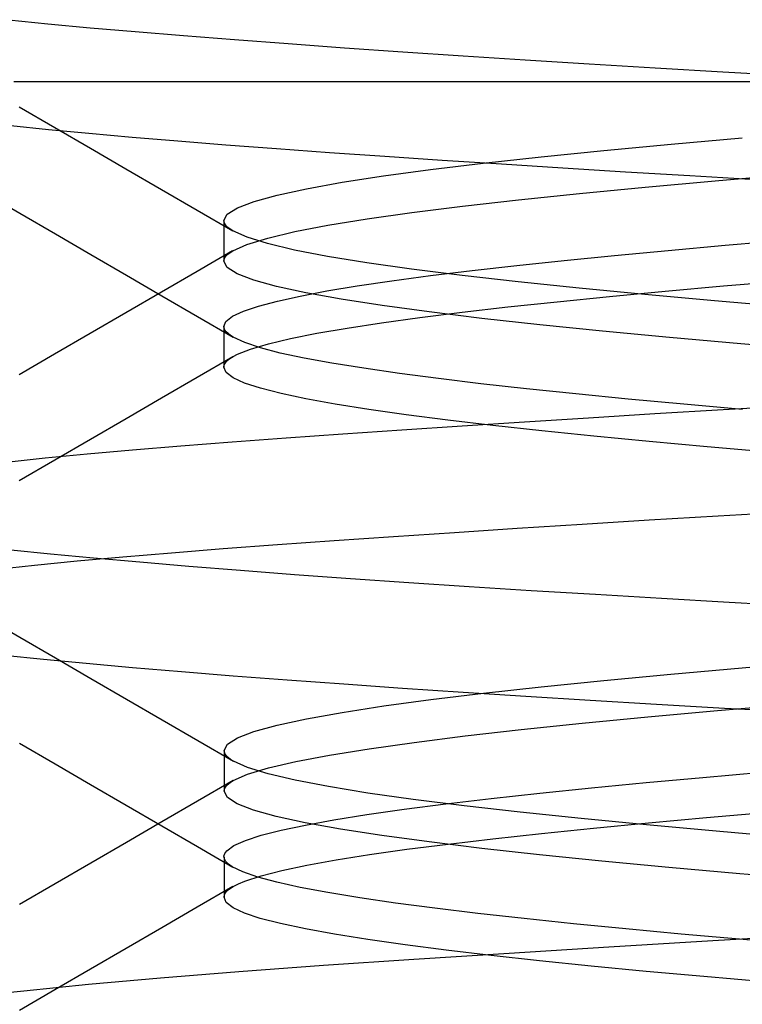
# Model space of a CAD drawing. Header units: millimetres. Extents: x 0 to 93, y -1.2 to 50.
# Tile 17 of 140: x 6.3 to 7, y 4.3 to 5.3. Entities that reach past the tile are written whole.
import ezdxf

# ---------------------------------------------------------------- set-up
doc = ezdxf.new("R2010")
doc.units = ezdxf.units.MM
doc.layers.add('MAIN-2', color=7, linetype='Continuous')

msp = doc.modelspace()

# ---------------------------------------------------------------- linework, layer by layer
at = {"layer": 'MAIN-2'}
for p, q in [((6.29723, 5.25859), (6.3341, 5.25482)), ((6.29723, 5.25859), (6.3341, 5.25482)), ((6.3341, 5.25482), (6.3739, 5.25107)), ((6.3341, 5.25482), (6.3739, 5.25107)), ((6.3739, 5.25107), (6.41656, 5.24733)), ((6.3739, 5.25107), (6.41656, 5.24733)), ((6.41656, 5.24733), (6.462, 5.24359)), ((6.41656, 5.24733), (6.462, 5.24359)), ((6.462, 5.24359), (6.5101, 5.23982)), ((6.462, 5.24359), (6.5101, 5.23982)), ((6.5101, 5.23982), (6.56073, 5.23601)), ((6.5101, 5.23982), (6.56073, 5.23601)), ((6.56073, 5.23601), (6.61367, 5.23218)), ((6.56073, 5.23601), (6.61367, 5.23218)), ((6.61367, 5.23218), (6.66868, 5.22834)), ((6.61367, 5.23218), (6.66868, 5.22834)), ((6.66868, 5.22834), (6.72557, 5.22451)), ((6.66868, 5.22834), (6.72557, 5.22451)), ((6.72557, 5.22451), (6.78425, 5.22069)), ((6.72557, 5.22451), (6.78425, 5.22069)), ((6.78425, 5.22069), (6.84467, 5.21688)), ((6.78425, 5.22069), (6.84467, 5.21688)), ((6.84467, 5.21688), (6.90681, 5.21309)), ((6.84467, 5.21688), (6.90681, 5.21309)), ((6.90681, 5.21309), (6.97061, 5.20932)), ((6.90681, 5.21309), (6.97061, 5.20932)), ((6.97061, 5.20932), (7.03606, 5.20557)), ((6.97061, 5.20932), (7.03606, 5.20557)), ((6.35804, 5.2), (6.30202, 5.2)), ((6.41961, 5.2), (6.35804, 5.2)), ((6.48823, 5.2), (6.41961, 5.2)), ((6.56516, 5.2), (6.48823, 5.2)), ((6.64815, 5.2), (6.56516, 5.2)), ((6.73356, 5.2), (6.64815, 5.2)), ((6.81905, 5.2), (6.73356, 5.2)), ((6.90352, 5.2), (6.81905, 5.2)), ((6.98781, 5.2), (6.90352, 5.2)), ((7.07656, 5.2), (6.98781, 5.2)), ((6.30705, 5.17638), (6.34061, 5.15689)), ((6.33466, 5.15483), (6.29909, 5.15848)), ((6.33466, 5.15483), (6.29909, 5.15848)), ((6.37283, 5.15119), (6.33466, 5.15483)), ((6.37283, 5.15119), (6.33466, 5.15483)), ((6.34061, 5.15689), (6.37416, 5.1374)), ((6.41349, 5.14756), (6.37283, 5.15119)), ((6.41349, 5.14756), (6.37283, 5.15119)), ((6.45658, 5.14394), (6.41349, 5.14756)), ((6.45658, 5.14394), (6.41349, 5.14756)), ((6.92175, 5.14122), (6.98895, 5.14722)), ((6.92175, 5.14122), (6.98895, 5.14722)), ((6.37416, 5.1374), (6.40772, 5.1179)), ((6.50201, 5.14033), (6.45658, 5.14394)), ((6.50201, 5.14033), (6.45658, 5.14394)), ((6.54972, 5.13672), (6.50201, 5.14033)), ((6.54972, 5.13672), (6.50201, 5.14033)), ((6.59965, 5.13311), (6.54972, 5.13672)), ((6.59965, 5.13311), (6.54972, 5.13672)), ((6.85835, 5.13522), (6.92175, 5.14122)), ((6.85835, 5.13522), (6.92175, 5.14122)), ((6.65174, 5.12948), (6.59965, 5.13311)), ((6.65174, 5.12948), (6.59965, 5.13311)), ((6.70588, 5.12583), (6.65174, 5.12948)), ((6.70588, 5.12583), (6.65174, 5.12948)), ((6.74454, 5.12321), (6.79915, 5.12921)), ((6.74454, 5.12321), (6.79915, 5.12921)), ((6.79915, 5.12921), (6.85835, 5.13522)), ((6.79915, 5.12921), (6.85835, 5.13522)), ((6.40772, 5.1179), (6.44128, 5.0984)), ((6.6949, 5.11721), (6.74454, 5.12321)), ((6.6949, 5.11721), (6.74454, 5.12321)), ((6.76191, 5.12218), (6.70588, 5.12583)), ((6.76191, 5.12218), (6.70588, 5.12583)), ((6.81965, 5.11851), (6.76191, 5.12218)), ((6.81965, 5.11851), (6.76191, 5.12218)), ((6.8789, 5.11485), (6.81965, 5.11851)), ((6.8789, 5.11485), (6.81965, 5.11851)), ((6.61151, 5.1052), (6.6505, 5.1112)), ((6.61151, 5.1052), (6.6505, 5.1112)), ((6.6505, 5.1112), (6.6949, 5.11721)), ((6.6505, 5.1112), (6.6949, 5.11721)), ((6.93957, 5.11119), (6.8789, 5.11485)), ((6.93957, 5.11119), (6.8789, 5.11485)), ((7.0016, 5.10755), (6.93957, 5.11119)), ((7.0016, 5.10755), (6.93957, 5.11119)), ((6.96319, 5.1067), (7.0326, 5.1127)), ((6.96319, 5.1067), (7.0326, 5.1127)), ((6.55038, 5.09319), (6.57808, 5.0992)), ((6.55038, 5.09319), (6.57808, 5.0992)), ((6.57808, 5.0992), (6.61151, 5.1052)), ((6.57808, 5.0992), (6.61151, 5.1052)), ((6.83546, 5.09469), (6.89735, 5.10069)), ((6.83546, 5.09469), (6.89735, 5.10069)), ((6.89735, 5.10069), (6.96319, 5.1067)), ((6.89735, 5.10069), (6.96319, 5.1067)), ((6.27408, 5.0955), (6.30761, 5.07603)), ((6.44128, 5.0984), (6.47488, 5.07886)), ((6.52857, 5.08719), (6.55038, 5.09319)), ((6.52857, 5.08719), (6.55038, 5.09319)), ((6.77793, 5.08868), (6.83546, 5.09469)), ((6.77793, 5.08868), (6.83546, 5.09469)), ((6.50323, 5.07519), (6.5128, 5.08119)), ((6.50323, 5.07519), (6.5128, 5.08119)), ((6.5128, 5.08119), (6.52857, 5.08719)), ((6.5128, 5.08119), (6.52857, 5.08719)), ((6.67744, 5.07667), (6.72513, 5.08267)), ((6.67744, 5.07667), (6.72513, 5.08267)), ((6.72513, 5.08267), (6.77793, 5.08868)), ((6.72513, 5.08267), (6.77793, 5.08868)), ((6.30761, 5.07603), (6.34116, 5.05654)), ((6.47488, 5.07886), (6.50846, 5.05932)), ((6.50002, 5.06918), (6.50323, 5.07519)), ((6.50002, 5.06918), (6.50323, 5.07519)), ((6.63505, 5.07066), (6.67744, 5.07667)), ((6.63505, 5.07066), (6.67744, 5.07667)), ((6.50026, 5.06754), (6.50002, 5.06918)), ((6.50026, 5.06754), (6.50002, 5.06918)), ((6.50002, 5.06915), (6.50002, 5.06597)), ((6.50002, 5.06597), (6.50002, 5.06279)), ((6.50002, 5.06279), (6.50002, 5.05961)), ((6.50097, 5.0659), (6.50026, 5.06754)), ((6.50097, 5.0659), (6.50026, 5.06754)), ((6.50216, 5.06426), (6.50097, 5.0659)), ((6.50216, 5.06426), (6.50097, 5.0659)), ((6.50381, 5.06262), (6.50216, 5.06426)), ((6.50381, 5.06262), (6.50216, 5.06426)), ((6.50594, 5.06098), (6.50381, 5.06262)), ((6.50594, 5.06098), (6.50381, 5.06262)), ((6.56686, 5.05865), (6.59814, 5.06466)), ((6.56686, 5.05865), (6.59814, 5.06466)), ((6.59814, 5.06466), (6.63505, 5.07066)), ((6.59814, 5.06466), (6.63505, 5.07066)), ((6.34116, 5.05654), (6.37471, 5.03705)), ((6.50002, 5.05961), (6.50002, 5.05642)), ((6.50002, 5.05642), (6.50002, 5.05324)), ((6.50002, 5.05324), (6.50002, 5.05006)), ((6.50852, 5.05934), (6.50594, 5.06098)), ((6.50852, 5.05934), (6.50594, 5.06098)), ((6.52191, 5.05334), (6.50852, 5.05934)), ((6.52191, 5.05334), (6.50852, 5.05934)), ((6.52183, 5.04664), (6.54137, 5.05265)), ((6.52183, 5.04664), (6.54137, 5.05265)), ((6.54135, 5.04734), (6.52191, 5.05334)), ((6.54135, 5.04734), (6.52191, 5.05334)), ((6.54137, 5.05265), (6.56686, 5.05865)), ((6.54137, 5.05265), (6.56686, 5.05865)), ((6.50002, 5.05006), (6.50002, 5.04687)), ((6.50002, 5.04687), (6.50002, 5.04369)), ((6.50002, 5.04369), (6.50002, 5.04051)), ((6.5084, 5.04064), (6.52183, 5.04664)), ((6.5084, 5.04064), (6.52183, 5.04664)), ((6.56672, 5.04133), (6.54135, 5.04734)), ((6.56672, 5.04133), (6.54135, 5.04734)), ((6.91906, 5.04091), (6.97268, 5.04577)), ((6.91906, 5.04091), (6.97268, 5.04577)), ((6.97268, 5.04577), (7.02867, 5.05064)), ((6.97268, 5.04577), (7.02867, 5.05064)), ((6.37471, 5.03705), (6.4082, 5.01758)), ((6.50834, 5.04069), (6.47475, 5.02115)), ((6.50002, 5.04051), (6.50002, 5.03732)), ((6.50002, 5.03732), (6.50002, 5.03414)), ((6.50002, 5.03414), (6.50002, 5.03096)), ((6.50025, 5.03254), (6.50095, 5.03416)), ((6.50025, 5.03254), (6.50095, 5.03416)), ((6.50095, 5.03416), (6.50212, 5.03578)), ((6.50095, 5.03416), (6.50212, 5.03578)), ((6.50212, 5.03578), (6.50375, 5.0374)), ((6.50212, 5.03578), (6.50375, 5.0374)), ((6.50375, 5.0374), (6.50585, 5.03902)), ((6.50375, 5.0374), (6.50585, 5.03902)), ((6.50585, 5.03902), (6.5084, 5.04064)), ((6.50585, 5.03902), (6.5084, 5.04064)), ((6.59788, 5.03533), (6.56672, 5.04133)), ((6.59788, 5.03533), (6.56672, 5.04133)), ((6.63472, 5.02933), (6.59788, 5.03533)), ((6.63472, 5.02933), (6.59788, 5.03533)), ((6.82082, 5.03137), (6.86836, 5.0361)), ((6.82082, 5.03137), (6.86836, 5.0361)), ((6.86836, 5.0361), (6.91906, 5.04091)), ((6.86836, 5.0361), (6.91906, 5.04091)), ((6.50002, 5.03092), (6.50025, 5.03254)), ((6.50002, 5.03092), (6.50025, 5.03254)), ((6.5032, 5.02492), (6.50002, 5.03092)), ((6.5032, 5.02492), (6.50002, 5.03092)), ((6.51264, 5.01891), (6.5032, 5.02492)), ((6.51264, 5.01891), (6.5032, 5.02492)), ((6.67709, 5.02333), (6.63472, 5.02933)), ((6.67709, 5.02333), (6.63472, 5.02933)), ((6.73418, 5.02192), (6.77619, 5.02666)), ((6.73418, 5.02192), (6.77619, 5.02666)), ((6.77619, 5.02666), (6.82082, 5.03137)), ((6.77619, 5.02666), (6.82082, 5.03137)), ((6.4082, 5.01758), (6.44169, 4.99812)), ((6.47475, 5.02115), (6.44115, 5.00161)), ((6.52823, 5.01291), (6.51264, 5.01891)), ((6.52823, 5.01291), (6.51264, 5.01891)), ((6.65852, 5.01234), (6.69481, 5.01715)), ((6.65852, 5.01234), (6.69481, 5.01715)), ((6.72484, 5.01733), (6.67709, 5.02333)), ((6.72484, 5.01733), (6.67709, 5.02333)), ((6.69481, 5.01715), (6.73418, 5.02192)), ((6.69481, 5.01715), (6.73418, 5.02192)), ((6.77764, 5.01132), (6.72484, 5.01733)), ((6.77764, 5.01132), (6.72484, 5.01733)), ((6.54983, 5.00691), (6.52823, 5.01291)), ((6.54983, 5.00691), (6.52823, 5.01291)), ((6.57731, 5.0009), (6.54983, 5.00691)), ((6.57731, 5.0009), (6.54983, 5.00691)), ((6.59704, 5.00273), (6.62583, 5.00753)), ((6.59704, 5.00273), (6.62583, 5.00753)), ((6.62583, 5.00753), (6.65852, 5.01234)), ((6.62583, 5.00753), (6.65852, 5.01234)), ((6.83511, 5.00532), (6.77764, 5.01132)), ((6.83511, 5.00532), (6.77764, 5.01132)), ((6.91614, 5.00246), (6.97107, 5.00742)), ((6.91614, 5.00246), (6.97107, 5.00742)), ((6.97107, 5.00742), (7.02842, 5.01238)), ((6.97107, 5.00742), (7.02842, 5.01238)), ((6.44115, 5.00161), (6.40759, 4.98211)), ((6.44169, 4.99812), (6.47521, 4.97862)), ((6.55058, 4.99316), (6.57202, 4.99795)), ((6.55058, 4.99316), (6.57202, 4.99795)), ((6.57202, 4.99795), (6.59704, 5.00273)), ((6.57202, 4.99795), (6.59704, 5.00273)), ((6.61055, 4.9949), (6.57731, 5.0009)), ((6.61055, 4.9949), (6.57731, 5.0009)), ((6.81434, 4.99255), (6.86383, 4.9975)), ((6.81434, 4.99255), (6.86383, 4.9975)), ((6.89689, 4.99932), (6.83511, 5.00532)), ((6.89689, 4.99932), (6.83511, 5.00532)), ((6.86383, 4.9975), (6.91614, 5.00246)), ((6.86383, 4.9975), (6.91614, 5.00246)), ((6.96261, 4.99332), (6.89689, 4.99932)), ((6.96261, 4.99332), (6.89689, 4.99932)), ((6.51845, 4.98358), (6.53266, 4.98837)), ((6.51845, 4.98358), (6.53266, 4.98837)), ((6.53266, 4.98837), (6.55058, 4.99316)), ((6.53266, 4.98837), (6.55058, 4.99316)), ((6.64942, 4.9889), (6.61055, 4.9949)), ((6.64942, 4.9889), (6.61055, 4.9949)), ((6.69378, 4.98289), (6.64942, 4.9889)), ((6.69378, 4.98289), (6.64942, 4.9889)), ((6.72468, 4.98263), (6.76789, 4.98759)), ((6.72468, 4.98263), (6.76789, 4.98759)), ((6.76789, 4.98759), (6.81434, 4.99255)), ((6.76789, 4.98759), (6.81434, 4.99255)), ((7.03189, 4.98732), (6.96261, 4.99332)), ((7.03189, 4.98732), (6.96261, 4.99332)), ((6.40759, 4.98211), (6.37402, 4.9626)), ((6.47521, 4.97862), (6.50872, 4.95912)), ((6.50201, 4.97399), (6.50818, 4.97879)), ((6.50201, 4.97399), (6.50818, 4.97879)), ((6.50818, 4.97879), (6.51845, 4.98358)), ((6.50818, 4.97879), (6.51845, 4.98358)), ((6.6849, 4.97767), (6.72468, 4.98263)), ((6.6849, 4.97767), (6.72468, 4.98263)), ((6.74342, 4.97689), (6.69378, 4.98289)), ((6.74342, 4.97689), (6.69378, 4.98289)), ((6.5, 4.96916), (6.50201, 4.97399)), ((6.5, 4.96916), (6.50201, 4.97399)), ((6.50027, 4.96749), (6.5, 4.96916)), ((6.50027, 4.96749), (6.5, 4.96916)), ((6.50007, 4.96919), (6.50007, 4.96601)), ((6.61627, 4.96776), (6.64874, 4.97272)), ((6.61627, 4.96776), (6.64874, 4.97272)), ((6.64874, 4.97272), (6.6849, 4.97767)), ((6.64874, 4.97272), (6.6849, 4.97767)), ((6.79797, 4.97089), (6.74342, 4.97689)), ((6.79797, 4.97089), (6.74342, 4.97689)), ((6.85706, 4.96488), (6.79797, 4.97089)), ((6.85706, 4.96488), (6.79797, 4.97089)), ((6.37402, 4.9626), (6.34047, 4.94312)), ((6.50007, 4.96601), (6.50007, 4.96283)), ((6.50007, 4.96283), (6.50007, 4.95964)), ((6.50007, 4.95964), (6.50007, 4.95646)), ((6.50103, 4.96582), (6.50027, 4.96749)), ((6.50103, 4.96582), (6.50027, 4.96749)), ((6.50228, 4.96413), (6.50103, 4.96582)), ((6.50228, 4.96413), (6.50103, 4.96582)), ((6.50403, 4.96244), (6.50228, 4.96413)), ((6.50403, 4.96244), (6.50228, 4.96413)), ((6.50626, 4.96074), (6.50403, 4.96244)), ((6.50626, 4.96074), (6.50403, 4.96244)), ((6.50897, 4.95904), (6.50626, 4.96074)), ((6.50897, 4.95904), (6.50626, 4.96074)), ((6.56283, 4.95785), (6.58761, 4.9628)), ((6.56283, 4.95785), (6.58761, 4.9628)), ((6.58761, 4.9628), (6.61627, 4.96776)), ((6.58761, 4.9628), (6.61627, 4.96776)), ((6.92033, 4.95888), (6.85706, 4.96488)), ((6.92033, 4.95888), (6.85706, 4.96488)), ((6.50007, 4.95646), (6.50007, 4.95328)), ((6.50007, 4.95328), (6.50007, 4.95009)), ((6.51975, 4.954), (6.50897, 4.95904)), ((6.51975, 4.954), (6.50897, 4.95904)), ((6.53452, 4.94904), (6.51975, 4.954)), ((6.53452, 4.94904), (6.51975, 4.954)), ((6.52531, 4.94793), (6.54204, 4.95289)), ((6.52531, 4.94793), (6.54204, 4.95289)), ((6.54204, 4.95289), (6.56283, 4.95785)), ((6.54204, 4.95289), (6.56283, 4.95785)), ((6.98741, 4.95288), (6.92033, 4.95888)), ((6.98741, 4.95288), (6.92033, 4.95888)), ((7.05792, 4.94687), (6.98741, 4.95288)), ((7.05792, 4.94687), (6.98741, 4.95288)), ((6.34047, 4.94312), (6.30691, 4.92363)), ((6.50007, 4.95009), (6.50007, 4.9469)), ((6.50007, 4.9469), (6.50007, 4.94372)), ((6.50007, 4.94372), (6.50007, 4.94053)), ((6.50887, 4.94097), (6.51275, 4.94297)), ((6.50887, 4.94097), (6.51275, 4.94297)), ((6.51275, 4.94297), (6.52531, 4.94793)), ((6.51275, 4.94297), (6.52531, 4.94793)), ((6.55316, 4.94418), (6.53452, 4.94904)), ((6.55316, 4.94418), (6.53452, 4.94904)), ((6.57563, 4.93939), (6.55316, 4.94418)), ((6.57563, 4.93939), (6.55316, 4.94418)), ((6.50836, 4.94059), (6.47483, 4.92109)), ((6.50007, 4.94053), (6.50007, 4.93735)), ((6.50007, 4.93735), (6.50007, 4.93416)), ((6.50007, 4.93416), (6.50007, 4.93097)), ((6.50007, 4.93095), (6.50042, 4.93295)), ((6.50007, 4.93095), (6.50042, 4.93295)), ((6.50042, 4.93295), (6.50147, 4.93496)), ((6.50042, 4.93295), (6.50147, 4.93496)), ((6.50147, 4.93496), (6.50323, 4.93696)), ((6.50147, 4.93496), (6.50323, 4.93696)), ((6.50323, 4.93696), (6.5057, 4.93897)), ((6.50323, 4.93696), (6.5057, 4.93897)), ((6.5057, 4.93897), (6.50887, 4.94097)), ((6.5057, 4.93897), (6.50887, 4.94097)), ((6.60193, 4.93459), (6.57563, 4.93939)), ((6.60193, 4.93459), (6.57563, 4.93939)), ((6.632, 4.92975), (6.60193, 4.93459)), ((6.632, 4.92975), (6.60193, 4.93459)), ((6.50226, 4.92593), (6.50007, 4.93095)), ((6.50226, 4.92593), (6.50007, 4.93095)), ((6.50879, 4.92091), (6.50226, 4.92593)), ((6.50879, 4.92091), (6.50226, 4.92593)), ((6.66561, 4.92488), (6.632, 4.92975)), ((6.66561, 4.92488), (6.632, 4.92975)), ((6.70248, 4.92001), (6.66561, 4.92488)), ((6.70248, 4.92001), (6.66561, 4.92488)), ((6.47483, 4.92109), (6.44128, 4.90158)), ((6.51963, 4.91589), (6.50879, 4.92091)), ((6.51963, 4.91589), (6.50879, 4.92091)), ((6.53471, 4.91087), (6.51963, 4.91589)), ((6.53471, 4.91087), (6.51963, 4.91589)), ((6.74242, 4.91516), (6.70248, 4.92001)), ((6.74242, 4.91516), (6.70248, 4.92001)), ((6.78549, 4.91034), (6.74242, 4.91516)), ((6.78549, 4.91034), (6.74242, 4.91516)), ((6.55401, 4.90585), (6.53471, 4.91087)), ((6.55401, 4.90585), (6.53471, 4.91087)), ((6.57746, 4.90083), (6.55401, 4.90585)), ((6.57746, 4.90083), (6.55401, 4.90585)), ((6.8318, 4.90553), (6.78549, 4.91034)), ((6.8318, 4.90553), (6.78549, 4.91034)), ((6.88134, 4.90071), (6.8318, 4.90553)), ((6.88134, 4.90071), (6.8318, 4.90553)), ((6.44128, 4.90158), (6.40778, 4.88211)), ((6.60502, 4.89581), (6.57746, 4.90083)), ((6.60502, 4.89581), (6.57746, 4.90083)), ((6.63661, 4.89079), (6.60502, 4.89581)), ((6.63661, 4.89079), (6.60502, 4.89581)), ((6.93387, 4.89587), (6.88134, 4.90071)), ((6.93387, 4.89587), (6.88134, 4.90071)), ((6.98904, 4.891), (6.93387, 4.89587)), ((6.98904, 4.891), (6.93387, 4.89587)), ((6.67205, 4.88577), (6.63661, 4.89079)), ((6.67205, 4.88577), (6.63661, 4.89079)), ((6.71118, 4.88075), (6.67205, 4.88577)), ((6.71118, 4.88075), (6.67205, 4.88577)), ((6.9065, 4.88672), (6.84397, 4.88286)), ((6.9065, 4.88672), (6.84397, 4.88286)), ((6.97103, 4.89061), (6.9065, 4.88672)), ((6.97103, 4.89061), (6.9065, 4.88672)), ((7.03732, 4.89449), (6.97103, 4.89061)), ((7.03732, 4.89449), (6.97103, 4.89061)), ((6.40778, 4.88211), (6.37427, 4.86264)), ((6.75382, 4.87573), (6.71118, 4.88075)), ((6.75382, 4.87573), (6.71118, 4.88075)), ((6.78347, 4.87902), (6.72479, 4.8752)), ((6.78347, 4.87902), (6.72479, 4.8752)), ((6.84397, 4.88286), (6.78347, 4.87902)), ((6.84397, 4.88286), (6.78347, 4.87902)), ((6.61235, 4.8676), (6.55888, 4.86382)), ((6.61235, 4.8676), (6.55888, 4.86382)), ((6.66777, 4.8714), (6.61235, 4.8676)), ((6.66777, 4.8714), (6.61235, 4.8676)), ((6.72479, 4.8752), (6.66777, 4.8714)), ((6.72479, 4.8752), (6.66777, 4.8714)), ((6.79978, 4.8707), (6.75382, 4.87573)), ((6.79978, 4.8707), (6.75382, 4.87573)), ((6.8489, 4.86568), (6.79978, 4.8707)), ((6.8489, 4.86568), (6.79978, 4.8707)), ((6.37427, 4.86264), (6.3407, 4.84314)), ((6.50775, 4.86004), (6.45932, 4.85626)), ((6.50775, 4.86004), (6.45932, 4.85626)), ((6.55888, 4.86382), (6.50775, 4.86004)), ((6.55888, 4.86382), (6.50775, 4.86004)), ((6.901, 4.86066), (6.8489, 4.86568)), ((6.901, 4.86066), (6.8489, 4.86568)), ((6.9559, 4.85564), (6.901, 4.86066)), ((6.9559, 4.85564), (6.901, 4.86066)), ((6.37113, 4.84867), (6.33146, 4.84484)), ((6.37113, 4.84867), (6.33146, 4.84484)), ((6.41377, 4.85247), (6.37113, 4.84867)), ((6.41377, 4.85247), (6.37113, 4.84867)), ((6.45932, 4.85626), (6.41377, 4.85247)), ((6.45932, 4.85626), (6.41377, 4.85247)), ((7.0134, 4.85062), (6.9559, 4.85564)), ((7.0134, 4.85062), (6.9559, 4.85564)), ((6.33146, 4.84484), (6.29478, 4.841)), ((6.33146, 4.84484), (6.29478, 4.841)), ((6.3407, 4.84314), (6.30713, 4.82364)), ((7.03321, 4.7942), (6.96629, 4.79031)), ((7.03321, 4.7942), (6.96629, 4.79031)), ((6.90107, 4.78641), (6.83787, 4.7825)), ((6.90107, 4.78641), (6.83787, 4.7825)), ((6.96629, 4.79031), (6.90107, 4.78641)), ((6.96629, 4.79031), (6.90107, 4.78641)), ((6.7174, 4.77471), (6.65989, 4.77084)), ((6.7174, 4.77471), (6.65989, 4.77084)), ((6.77669, 4.7786), (6.7174, 4.77471)), ((6.77669, 4.7786), (6.7174, 4.77471)), ((6.83787, 4.7825), (6.77669, 4.7786)), ((6.83787, 4.7825), (6.77669, 4.7786)), ((6.6042, 4.76699), (6.5506, 4.76316)), ((6.6042, 4.76699), (6.5506, 4.76316)), ((6.65989, 4.77084), (6.6042, 4.76699)), ((6.65989, 4.77084), (6.6042, 4.76699)), ((6.29904, 4.75858), (6.33656, 4.75479)), ((6.29904, 4.75858), (6.33656, 4.75479)), ((6.45065, 4.75547), (6.4047, 4.7516)), ((6.45065, 4.75547), (6.4047, 4.7516)), ((6.49934, 4.75932), (6.45065, 4.75547)), ((6.49934, 4.75932), (6.45065, 4.75547)), ((6.5506, 4.76316), (6.49934, 4.75932)), ((6.5506, 4.76316), (6.49934, 4.75932)), ((6.36163, 4.74771), (6.32158, 4.7438)), ((6.36163, 4.74771), (6.32158, 4.7438)), ((6.33656, 4.75479), (6.37719, 4.75095)), ((6.33656, 4.75479), (6.37719, 4.75095)), ((6.4047, 4.7516), (6.36163, 4.74771)), ((6.4047, 4.7516), (6.36163, 4.74771)), ((6.37719, 4.75095), (6.42076, 4.74706)), ((6.37719, 4.75095), (6.42076, 4.74706)), ((6.42076, 4.74706), (6.46701, 4.74316)), ((6.42076, 4.74706), (6.46701, 4.74316)), ((6.32158, 4.7438), (6.28465, 4.73986)), ((6.32158, 4.7438), (6.28465, 4.73986)), ((6.46701, 4.74316), (6.51568, 4.73925)), ((6.46701, 4.74316), (6.51568, 4.73925)), ((6.51568, 4.73925), (6.56657, 4.73536)), ((6.51568, 4.73925), (6.56657, 4.73536)), ((6.56657, 4.73536), (6.61955, 4.7315)), ((6.56657, 4.73536), (6.61955, 4.7315)), ((6.61955, 4.7315), (6.67451, 4.72769)), ((6.61955, 4.7315), (6.67451, 4.72769)), ((6.67451, 4.72769), (6.73134, 4.72394)), ((6.67451, 4.72769), (6.73134, 4.72394)), ((6.73134, 4.72394), (6.78998, 4.72024)), ((6.73134, 4.72394), (6.78998, 4.72024)), ((6.78998, 4.72024), (6.85042, 4.71655)), ((6.78998, 4.72024), (6.85042, 4.71655)), ((6.85042, 4.71655), (6.91265, 4.71286)), ((6.85042, 4.71655), (6.91265, 4.71286)), ((6.91265, 4.71286), (6.97657, 4.70916)), ((6.91265, 4.71286), (6.97657, 4.70916)), ((6.97657, 4.70916), (7.04205, 4.70541)), ((6.97657, 4.70916), (7.04205, 4.70541)), ((6.27409, 4.69568), (6.30763, 4.6762)), ((6.30763, 4.6762), (6.34115, 4.65672)), ((6.29255, 4.65915), (6.32986, 4.65533)), ((6.29255, 4.65915), (6.32986, 4.65533)), ((6.32986, 4.65533), (6.37033, 4.65149)), ((6.32986, 4.65533), (6.37033, 4.65149)), ((6.34115, 4.65672), (6.37467, 4.63725)), ((6.98892, 4.64723), (7.05963, 4.65324)), ((6.98892, 4.64723), (7.05963, 4.65324)), ((6.37033, 4.65149), (6.41378, 4.64762)), ((6.37033, 4.65149), (6.41378, 4.64762)), ((6.41378, 4.64762), (6.46, 4.64373)), ((6.41378, 4.64762), (6.46, 4.64373)), ((6.92168, 4.64123), (6.98892, 4.64723)), ((6.92168, 4.64123), (6.98892, 4.64723)), ((6.37467, 4.63725), (6.40825, 4.61773)), ((6.46, 4.64373), (6.50875, 4.63982)), ((6.46, 4.64373), (6.50875, 4.63982)), ((6.50875, 4.63982), (6.55985, 4.6359)), ((6.50875, 4.63982), (6.55985, 4.6359)), ((6.55985, 4.6359), (6.61313, 4.63199)), ((6.55985, 4.6359), (6.61313, 4.63199)), ((6.79935, 4.62923), (6.85836, 4.63523)), ((6.79935, 4.62923), (6.85836, 4.63523)), ((6.85836, 4.63523), (6.92168, 4.64123)), ((6.85836, 4.63523), (6.92168, 4.64123)), ((6.61313, 4.63199), (6.66845, 4.62811)), ((6.61313, 4.63199), (6.66845, 4.62811)), ((6.66845, 4.62811), (6.72566, 4.62427)), ((6.66845, 4.62811), (6.72566, 4.62427)), ((6.74494, 4.62323), (6.79935, 4.62923)), ((6.74494, 4.62323), (6.79935, 4.62923)), ((6.40825, 4.61773), (6.44182, 4.59821)), ((6.65086, 4.61123), (6.69537, 4.61723)), ((6.65086, 4.61123), (6.69537, 4.61723)), ((6.69537, 4.61723), (6.74494, 4.62323)), ((6.69537, 4.61723), (6.74494, 4.62323)), ((6.72566, 4.62427), (6.7847, 4.62049)), ((6.72566, 4.62427), (6.7847, 4.62049)), ((6.7847, 4.62049), (6.84551, 4.61673)), ((6.7847, 4.62049), (6.84551, 4.61673)), ((6.84551, 4.61673), (6.90807, 4.61301)), ((6.84551, 4.61673), (6.90807, 4.61301)), ((6.61167, 4.60523), (6.65086, 4.61123)), ((6.61167, 4.60523), (6.65086, 4.61123)), ((6.89973, 4.60094), (6.96569, 4.60694)), ((6.89973, 4.60094), (6.96569, 4.60694)), ((6.90807, 4.61301), (6.9723, 4.6093)), ((6.90807, 4.61301), (6.9723, 4.6093)), ((6.96569, 4.60694), (7.03529, 4.61294)), ((6.96569, 4.60694), (7.03529, 4.61294)), ((6.9723, 4.6093), (7.0381, 4.60557)), ((6.9723, 4.6093), (7.0381, 4.60557)), ((6.44182, 4.59821), (6.47541, 4.57866)), ((6.55018, 4.59322), (6.57803, 4.59922)), ((6.55018, 4.59322), (6.57803, 4.59922)), ((6.57803, 4.59922), (6.61167, 4.60523)), ((6.57803, 4.59922), (6.61167, 4.60523)), ((6.83782, 4.59493), (6.89973, 4.60094)), ((6.83782, 4.59493), (6.89973, 4.60094)), ((6.52836, 4.58722), (6.55018, 4.59322)), ((6.52836, 4.58722), (6.55018, 4.59322)), ((6.72754, 4.58293), (6.78034, 4.58893)), ((6.72754, 4.58293), (6.78034, 4.58893)), ((6.78034, 4.58893), (6.83782, 4.59493)), ((6.78034, 4.58893), (6.83782, 4.59493)), ((6.50346, 4.57522), (6.51278, 4.58122)), ((6.50346, 4.57522), (6.51278, 4.58122)), ((6.51278, 4.58122), (6.52836, 4.58722)), ((6.51278, 4.58122), (6.52836, 4.58722)), ((6.67965, 4.57693), (6.72754, 4.58293)), ((6.67965, 4.57693), (6.72754, 4.58293)), ((6.30727, 4.57616), (6.34083, 4.55667)), ((6.47541, 4.57866), (6.50899, 4.55912)), ((6.50036, 4.56922), (6.50346, 4.57522)), ((6.50036, 4.56922), (6.50346, 4.57522)), ((6.59959, 4.56492), (6.63692, 4.57092)), ((6.59959, 4.56492), (6.63692, 4.57092)), ((6.63692, 4.57092), (6.67965, 4.57693)), ((6.63692, 4.57092), (6.67965, 4.57693)), ((6.50061, 4.56754), (6.50036, 4.56922)), ((6.50061, 4.56754), (6.50036, 4.56922)), ((6.50036, 4.56919), (6.50036, 4.56601)), ((6.50036, 4.56601), (6.50036, 4.56282)), ((6.50036, 4.56282), (6.50036, 4.55964)), ((6.50133, 4.56586), (6.50061, 4.56754)), ((6.50133, 4.56586), (6.50061, 4.56754)), ((6.50253, 4.56418), (6.50133, 4.56586)), ((6.50253, 4.56418), (6.50133, 4.56586)), ((6.50422, 4.56251), (6.50253, 4.56418)), ((6.50422, 4.56251), (6.50253, 4.56418)), ((6.50638, 4.56083), (6.50422, 4.56251)), ((6.50638, 4.56083), (6.50422, 4.56251)), ((6.50903, 4.55915), (6.50638, 4.56083)), ((6.50903, 4.55915), (6.50638, 4.56083)), ((6.56788, 4.55892), (6.59959, 4.56492)), ((6.56788, 4.55892), (6.59959, 4.56492)), ((6.34083, 4.55667), (6.37438, 4.53719)), ((6.50036, 4.55964), (6.50036, 4.55646)), ((6.50036, 4.55646), (6.50036, 4.55328)), ((6.50036, 4.55328), (6.50036, 4.55009)), ((6.52238, 4.55315), (6.50903, 4.55915)), ((6.52238, 4.55315), (6.50903, 4.55915)), ((6.52234, 4.54692), (6.54206, 4.55292)), ((6.52234, 4.54692), (6.54206, 4.55292)), ((6.54181, 4.54715), (6.52238, 4.55315)), ((6.54181, 4.54715), (6.52238, 4.55315)), ((6.54206, 4.55292), (6.56788, 4.55892)), ((6.54206, 4.55292), (6.56788, 4.55892)), ((6.50036, 4.55009), (6.50036, 4.54691)), ((6.50036, 4.54691), (6.50036, 4.54372)), ((6.50036, 4.54372), (6.50036, 4.54054)), ((6.5089, 4.54091), (6.52234, 4.54692)), ((6.5089, 4.54091), (6.52234, 4.54692)), ((6.56726, 4.54115), (6.54181, 4.54715)), ((6.56726, 4.54115), (6.54181, 4.54715)), ((6.89813, 4.53895), (6.95186, 4.54383)), ((6.89813, 4.53895), (6.95186, 4.54383)), ((6.95186, 4.54383), (7.00776, 4.54872)), ((6.95186, 4.54383), (7.00776, 4.54872)), ((6.37438, 4.53719), (6.40793, 4.51769)), ((6.50884, 4.54097), (6.47527, 4.52143)), ((6.50036, 4.54054), (6.50036, 4.53736)), ((6.50036, 4.53736), (6.50036, 4.53418)), ((6.50036, 4.53418), (6.50036, 4.53099)), ((6.50036, 4.53096), (6.5006, 4.53262)), ((6.50036, 4.53096), (6.5006, 4.53262)), ((6.5006, 4.53262), (6.50131, 4.53428)), ((6.5006, 4.53262), (6.50131, 4.53428)), ((6.50131, 4.53428), (6.50249, 4.53593)), ((6.50131, 4.53428), (6.50249, 4.53593)), ((6.50249, 4.53593), (6.50415, 4.53759)), ((6.50249, 4.53593), (6.50415, 4.53759)), ((6.50415, 4.53759), (6.50629, 4.53925)), ((6.50415, 4.53759), (6.50629, 4.53925)), ((6.50629, 4.53925), (6.5089, 4.54091)), ((6.50629, 4.53925), (6.5089, 4.54091)), ((6.59869, 4.53515), (6.56726, 4.54115)), ((6.59869, 4.53515), (6.56726, 4.54115)), ((6.63594, 4.52915), (6.59869, 4.53515)), ((6.63594, 4.52915), (6.59869, 4.53515)), ((6.79793, 4.5291), (6.84673, 4.53404)), ((6.79793, 4.5291), (6.84673, 4.53404)), ((6.84673, 4.53404), (6.89813, 4.53895)), ((6.84673, 4.53404), (6.89813, 4.53895)), ((6.50345, 4.52496), (6.50036, 4.53096)), ((6.50345, 4.52496), (6.50036, 4.53096)), ((6.51267, 4.51895), (6.50345, 4.52496)), ((6.51267, 4.51895), (6.50345, 4.52496)), ((6.6787, 4.52314), (6.63594, 4.52915)), ((6.6787, 4.52314), (6.63594, 4.52915)), ((6.72666, 4.51714), (6.6787, 4.52314)), ((6.72666, 4.51714), (6.6787, 4.52314)), ((6.7093, 4.51898), (6.75202, 4.52408)), ((6.7093, 4.51898), (6.75202, 4.52408)), ((6.75202, 4.52408), (6.79793, 4.5291)), ((6.75202, 4.52408), (6.79793, 4.5291)), ((6.40793, 4.51769), (6.44146, 4.4982)), ((6.47527, 4.52143), (6.44168, 4.50189)), ((6.52799, 4.51295), (6.51267, 4.51895)), ((6.52799, 4.51295), (6.51267, 4.51895)), ((6.63482, 4.50876), (6.67012, 4.51385)), ((6.63482, 4.50876), (6.67012, 4.51385)), ((6.67012, 4.51385), (6.7093, 4.51898)), ((6.67012, 4.51385), (6.7093, 4.51898)), ((6.77952, 4.51114), (6.72666, 4.51714)), ((6.77952, 4.51114), (6.72666, 4.51714)), ((6.54936, 4.50695), (6.52799, 4.51295)), ((6.54936, 4.50695), (6.52799, 4.51295)), ((6.57675, 4.50095), (6.54936, 4.50695)), ((6.57675, 4.50095), (6.54936, 4.50695)), ((6.60375, 4.50379), (6.63482, 4.50876)), ((6.60375, 4.50379), (6.63482, 4.50876)), ((6.83698, 4.50514), (6.77952, 4.51114)), ((6.83698, 4.50514), (6.77952, 4.51114)), ((6.89871, 4.49914), (6.83698, 4.50514)), ((6.89871, 4.49914), (6.83698, 4.50514)), ((6.90053, 4.50101), (6.95522, 4.50601)), ((6.90053, 4.50101), (6.95522, 4.50601)), ((6.95522, 4.50601), (7.01243, 4.51101)), ((6.95522, 4.50601), (7.01243, 4.51101)), ((6.44168, 4.50189), (6.40813, 4.48238)), ((6.44146, 4.4982), (6.47504, 4.47868)), ((6.5542, 4.49415), (6.57694, 4.49895)), ((6.5542, 4.49415), (6.57694, 4.49895)), ((6.61009, 4.49495), (6.57675, 4.50095)), ((6.61009, 4.49495), (6.57675, 4.50095)), ((6.57694, 4.49895), (6.60375, 4.50379)), ((6.57694, 4.49895), (6.60375, 4.50379)), ((6.7996, 4.49102), (6.84858, 4.49602)), ((6.7996, 4.49102), (6.84858, 4.49602)), ((6.84858, 4.49602), (6.90053, 4.50101)), ((6.84858, 4.49602), (6.90053, 4.50101)), ((6.96443, 4.49314), (6.89871, 4.49914)), ((6.96443, 4.49314), (6.89871, 4.49914)), ((6.52044, 4.48444), (6.53537, 4.48932)), ((6.52044, 4.48444), (6.53537, 4.48932)), ((6.53537, 4.48932), (6.5542, 4.49415)), ((6.53537, 4.48932), (6.5542, 4.49415)), ((6.64915, 4.48895), (6.61009, 4.49495)), ((6.64915, 4.48895), (6.61009, 4.49495)), ((6.69363, 4.48295), (6.64915, 4.48895)), ((6.69363, 4.48295), (6.64915, 4.48895)), ((6.71142, 4.48102), (6.75381, 4.48602)), ((6.71142, 4.48102), (6.75381, 4.48602)), ((6.75381, 4.48602), (6.7996, 4.49102)), ((6.75381, 4.48602), (6.7996, 4.49102)), ((7.0338, 4.48714), (6.96443, 4.49314)), ((7.0338, 4.48714), (6.96443, 4.49314)), ((6.40813, 4.48238), (6.37456, 4.46287)), ((6.47504, 4.47868), (6.5086, 4.45916)), ((6.50277, 4.47462), (6.50953, 4.47953)), ((6.50277, 4.47462), (6.50953, 4.47953)), ((6.50953, 4.47953), (6.52044, 4.48444)), ((6.50953, 4.47953), (6.52044, 4.48444)), ((6.67254, 4.47602), (6.71142, 4.48102)), ((6.67254, 4.47602), (6.71142, 4.48102)), ((6.74321, 4.47694), (6.69363, 4.48295)), ((6.74321, 4.47694), (6.69363, 4.48295)), ((6.79759, 4.47094), (6.74321, 4.47694)), ((6.79759, 4.47094), (6.74321, 4.47694)), ((6.50016, 4.46956), (6.50091, 4.47209)), ((6.50016, 4.46956), (6.50091, 4.47209)), ((6.5005, 4.46704), (6.50016, 4.46956)), ((6.5005, 4.46704), (6.50016, 4.46956)), ((6.50018, 4.46909), (6.50018, 4.46593)), ((6.50091, 4.47209), (6.50277, 4.47462)), ((6.50091, 4.47209), (6.50277, 4.47462)), ((6.60584, 4.46603), (6.63731, 4.47102)), ((6.60584, 4.46603), (6.63731, 4.47102)), ((6.63731, 4.47102), (6.67254, 4.47602)), ((6.63731, 4.47102), (6.67254, 4.47602)), ((6.85647, 4.46494), (6.79759, 4.47094)), ((6.85647, 4.46494), (6.79759, 4.47094)), ((6.37456, 4.46287), (6.34103, 4.44339)), ((6.50018, 4.46593), (6.50018, 4.46276)), ((6.50018, 4.46276), (6.50018, 4.4596)), ((6.50018, 4.4596), (6.50018, 4.45643)), ((6.50192, 4.46453), (6.5005, 4.46704)), ((6.50192, 4.46453), (6.5005, 4.46704)), ((6.50441, 4.46203), (6.50192, 4.46453)), ((6.50441, 4.46203), (6.50192, 4.46453)), ((6.50797, 4.45955), (6.50441, 4.46203)), ((6.50797, 4.45955), (6.50441, 4.46203)), ((6.51794, 4.45474), (6.50797, 4.45955)), ((6.51794, 4.45474), (6.50797, 4.45955)), ((6.55466, 4.45603), (6.57825, 4.46103)), ((6.55466, 4.45603), (6.57825, 4.46103)), ((6.57825, 4.46103), (6.60584, 4.46603)), ((6.57825, 4.46103), (6.60584, 4.46603)), ((6.91952, 4.45894), (6.85647, 4.46494)), ((6.91952, 4.45894), (6.85647, 4.46494)), ((6.98646, 4.45294), (6.91952, 4.45894)), ((6.98646, 4.45294), (6.91952, 4.45894)), ((6.50018, 4.45643), (6.50018, 4.45324)), ((6.50018, 4.45324), (6.50018, 4.45006)), ((6.50018, 4.45006), (6.50018, 4.44687)), ((6.53194, 4.44991), (6.51794, 4.45474)), ((6.53194, 4.44991), (6.51794, 4.45474)), ((6.51993, 4.44603), (6.53517, 4.45103)), ((6.51993, 4.44603), (6.53517, 4.45103)), ((6.55001, 4.44504), (6.53194, 4.44991)), ((6.55001, 4.44504), (6.53194, 4.44991)), ((6.53517, 4.45103), (6.55466, 4.45603)), ((6.53517, 4.45103), (6.55466, 4.45603)), ((7.05695, 4.44694), (6.98646, 4.45294)), ((7.05695, 4.44694), (6.98646, 4.45294)), ((6.34103, 4.44339), (6.30748, 4.4239)), ((6.50856, 4.44087), (6.475, 4.42135)), ((6.50018, 4.44687), (6.50018, 4.44369)), ((6.50018, 4.44369), (6.50018, 4.4405)), ((6.50018, 4.4405), (6.50018, 4.43732)), ((6.50511, 4.43848), (6.50894, 4.441)), ((6.50511, 4.43848), (6.50894, 4.441)), ((6.50894, 4.441), (6.51388, 4.44351)), ((6.50894, 4.441), (6.51388, 4.44351)), ((6.51388, 4.44351), (6.51993, 4.44603)), ((6.51388, 4.44351), (6.51993, 4.44603)), ((6.57211, 4.44012), (6.55001, 4.44504)), ((6.57211, 4.44012), (6.55001, 4.44504)), ((6.59819, 4.43517), (6.57211, 4.44012)), ((6.59819, 4.43517), (6.57211, 4.44012)), ((6.50018, 4.43732), (6.50018, 4.43413)), ((6.50018, 4.43413), (6.50018, 4.43095)), ((6.50018, 4.43092), (6.50073, 4.43344)), ((6.50018, 4.43092), (6.50073, 4.43344)), ((6.50233, 4.42592), (6.50018, 4.43092)), ((6.50233, 4.42592), (6.50018, 4.43092)), ((6.50073, 4.43344), (6.50237, 4.43596)), ((6.50073, 4.43344), (6.50237, 4.43596)), ((6.50237, 4.43596), (6.50511, 4.43848)), ((6.50237, 4.43596), (6.50511, 4.43848)), ((6.62818, 4.43022), (6.59819, 4.43517)), ((6.62818, 4.43022), (6.59819, 4.43517)), ((6.66191, 4.42529), (6.62818, 4.43022)), ((6.66191, 4.42529), (6.62818, 4.43022)), ((6.475, 4.42135), (6.44143, 4.40183)), ((6.50877, 4.42092), (6.50233, 4.42592)), ((6.50877, 4.42092), (6.50233, 4.42592)), ((6.51947, 4.41592), (6.50877, 4.42092)), ((6.51947, 4.41592), (6.50877, 4.42092)), ((6.69912, 4.42039), (6.66191, 4.42529)), ((6.69912, 4.42039), (6.66191, 4.42529)), ((6.53441, 4.41092), (6.51947, 4.41592)), ((6.53441, 4.41092), (6.51947, 4.41592)), ((6.73956, 4.41554), (6.69912, 4.42039)), ((6.73956, 4.41554), (6.69912, 4.42039)), ((6.78308, 4.41071), (6.73956, 4.41554)), ((6.78308, 4.41071), (6.73956, 4.41554)), ((6.55358, 4.40592), (6.53441, 4.41092)), ((6.55358, 4.40592), (6.53441, 4.41092)), ((6.57695, 4.40092), (6.55358, 4.40592)), ((6.57695, 4.40092), (6.55358, 4.40592)), ((6.82962, 4.40588), (6.78308, 4.41071)), ((6.82962, 4.40588), (6.78308, 4.41071)), ((6.87908, 4.40099), (6.82962, 4.40588)), ((6.87908, 4.40099), (6.82962, 4.40588)), ((6.44143, 4.40183), (6.4079, 4.38234)), ((6.6044, 4.39592), (6.57695, 4.40092)), ((6.6044, 4.39592), (6.57695, 4.40092)), ((6.63579, 4.39092), (6.6044, 4.39592)), ((6.63579, 4.39092), (6.6044, 4.39592)), ((6.93133, 4.39606), (6.87908, 4.40099)), ((6.93133, 4.39606), (6.87908, 4.40099)), ((6.98619, 4.39112), (6.93133, 4.39606)), ((6.98619, 4.39112), (6.93133, 4.39606)), ((6.96126, 4.38989), (7.06285, 4.39583)), ((6.96126, 4.38989), (7.06285, 4.39583)), ((6.67096, 4.38592), (6.63579, 4.39092)), ((6.67096, 4.38592), (6.63579, 4.39092)), ((6.70975, 4.38092), (6.67096, 4.38592)), ((6.70975, 4.38092), (6.67096, 4.38592)), ((6.76916, 4.3782), (6.86323, 4.38402)), ((6.76916, 4.3782), (6.86323, 4.38402)), ((6.86323, 4.38402), (6.96126, 4.38989)), ((6.86323, 4.38402), (6.96126, 4.38989)), ((7.04345, 4.3862), (6.98619, 4.39112)), ((7.04345, 4.3862), (6.98619, 4.39112)), ((6.4079, 4.38234), (6.37435, 4.36284)), ((6.67932, 4.37242), (6.76916, 4.3782)), ((6.67932, 4.37242), (6.76916, 4.3782)), ((6.75203, 4.37593), (6.70975, 4.38092)), ((6.75203, 4.37593), (6.70975, 4.38092)), ((6.79762, 4.37093), (6.75203, 4.37593)), ((6.79762, 4.37093), (6.75203, 4.37593)), ((6.5143, 4.36073), (6.59416, 4.36661)), ((6.5143, 4.36073), (6.59416, 4.36661)), ((6.59416, 4.36661), (6.67932, 4.37242)), ((6.59416, 4.36661), (6.67932, 4.37242)), ((6.84638, 4.36593), (6.79762, 4.37093)), ((6.84638, 4.36593), (6.79762, 4.37093)), ((6.89816, 4.36093), (6.84638, 4.36593)), ((6.89816, 4.36093), (6.84638, 4.36593)), ((6.37435, 4.36284), (6.3408, 4.34335)), ((6.44028, 4.35474), (6.5143, 4.36073)), ((6.44028, 4.35474), (6.5143, 4.36073)), ((6.95275, 4.35593), (6.89816, 4.36093)), ((6.95275, 4.35593), (6.89816, 4.36093)), ((7.00991, 4.35093), (6.95275, 4.35593)), ((7.00991, 4.35093), (6.95275, 4.35593)), ((6.31137, 4.34264), (6.37247, 4.3487)), ((6.31137, 4.34264), (6.37247, 4.3487)), ((6.37247, 4.3487), (6.44028, 4.35474)), ((6.37247, 4.3487), (6.44028, 4.35474)), ((6.25769, 4.33667), (6.31137, 4.34264)), ((6.25769, 4.33667), (6.31137, 4.34264)), ((6.3408, 4.34335), (6.30723, 4.32386))]:
    msp.add_line(p, q, dxfattribs=at)

doc.saveas('drawing.dxf')
